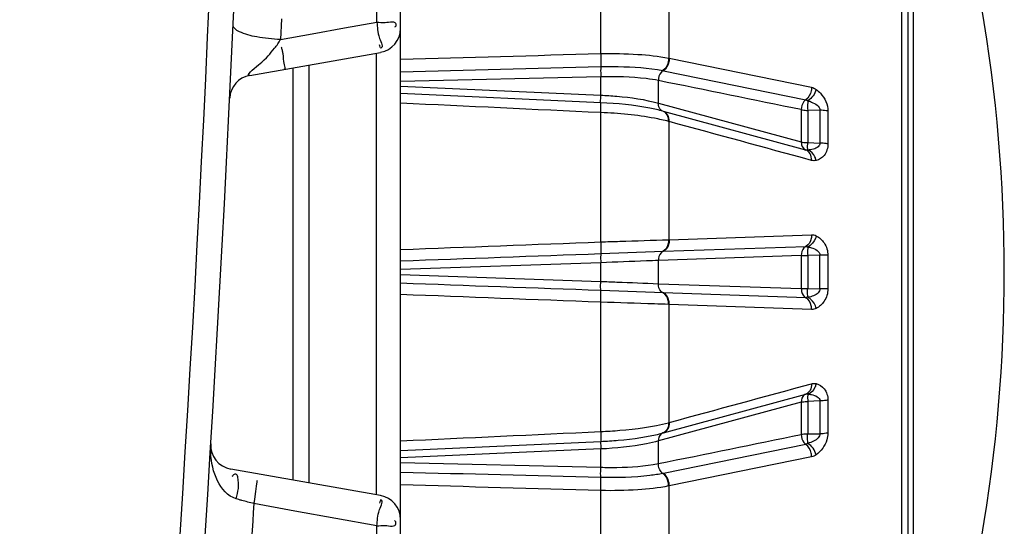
# Model space of a CAD drawing. Header units: millimetres. Extents: x 0 to 4000, y 0 to 3000.
# Tile 164 of 171: x 3323 to 3343, y 1669 to 1680. Entities that reach past the tile are written whole.
import ezdxf

# ---------------------------------------------------------------- set-up
doc = ezdxf.new("R2010")
doc.units = ezdxf.units.MM
doc.header["$LTSCALE"] = 219.99956
doc.layers.get('0').update_dxf_attribs({"linetype": 'CONTINUOUS'})
doc.layers.add('SUPERFICI', color=7, linetype='CONTINUOUS')

msp = doc.modelspace()

# ---------------------------------------------------------------- linework, layer by layer
at = {"color": 9, "linetype": 'CONTINUOUS'}
for p, q in [((3330.136, 1679.853), (3330.136, 1690.68)), ((3341.003, 1662.039), (3341.003, 1687.322)), ((3341.243, 1685.567), (3341.243, 1663.794)), ((3334.773, 1679.201), (3334.773, 1681.76)), ((3336.19, 1679.104), (3336.19, 1681.441)), ((3328.165, 1679.921), (3328.144, 1679.492)), ((3329.465, 1679.731), (3330.136, 1679.853)), ((3328.144, 1679.492), (3328.801, 1679.611)), ((3328.801, 1679.611), (3329.465, 1679.731)), ((3330.127, 1670.071), (3330.127, 1679.212)), ((3336.177, 1679.107), (3336.19, 1679.104)), ((3336.19, 1679.104), (3339.136, 1678.505)), ((3328.408, 1670.374), (3328.408, 1678.909)), ((3336.06, 1678.848), (3336.071, 1678.846)), ((3336.071, 1678.846), (3339.018, 1678.245)), ((3334.773, 1678.719), (3330.627, 1678.623)), ((3330.627, 1678.526), (3334.773, 1678.342)), ((3334.773, 1678.184), (3330.627, 1678.372)), ((3334.773, 1675.304), (3334.773, 1677.98)), ((3336.071, 1678.006), (3336.06, 1678.009)), ((3339.018, 1677.205), (3336.071, 1678.006)), ((3339.309, 1678.029), (3339.057, 1678.025)), ((3339.309, 1678.029), (3339.309, 1677.347)), ((3339.475, 1678.01), (3339.475, 1677.331)), ((3336.19, 1677.794), (3336.177, 1677.797)), ((3336.19, 1675.35), (3336.19, 1677.794)), ((3339.057, 1677.36), (3339.309, 1677.347)), ((3336.177, 1675.349), (3336.19, 1675.35)), ((3336.19, 1675.35), (3339.136, 1675.454)), ((3334.773, 1675.062), (3336.071, 1675.11)), ((3336.071, 1675.11), (3339.018, 1675.212)), ((3339.309, 1675.029), (3339.057, 1675.02)), ((3339.309, 1674.331), (3339.309, 1675.029)), ((3339.475, 1675.027), (3339.475, 1674.333)), ((3334.773, 1674.873), (3330.627, 1674.73)), ((3330.627, 1674.63), (3334.773, 1674.487)), ((3336.071, 1674.251), (3334.773, 1674.298)), ((3339.057, 1674.34), (3339.309, 1674.331)), ((3339.018, 1674.149), (3336.071, 1674.251)), ((3334.773, 1671.38), (3334.773, 1674.056)), ((3336.19, 1674.011), (3336.177, 1674.011)), ((3336.19, 1671.567), (3336.19, 1674.011)), ((3339.136, 1673.906), (3336.19, 1674.011)), ((3336.071, 1671.355), (3339.018, 1672.155)), ((3339.309, 1672.014), (3339.057, 1672.001)), ((3339.309, 1672.014), (3339.309, 1671.331)), ((3339.475, 1672.029), (3339.475, 1671.351)), ((3336.177, 1671.563), (3336.19, 1671.567)), ((3336.06, 1671.351), (3336.071, 1671.355)), ((3339.057, 1671.335), (3339.309, 1671.331)), ((3330.627, 1670.988), (3334.773, 1671.177)), ((3339.018, 1671.115), (3336.071, 1670.515)), ((3334.773, 1671.019), (3330.627, 1670.834)), ((3339.136, 1670.856), (3336.19, 1670.257)), ((3330.627, 1670.737), (3334.773, 1670.641)), ((3336.071, 1670.515), (3336.06, 1670.512)), ((3336.19, 1670.257), (3336.177, 1670.254)), ((3336.19, 1667.919), (3336.19, 1670.257)), ((3334.773, 1667.6), (3334.773, 1670.159)), ((3328.442, 1669.735), (3327.592, 1669.889)), ((3329.29, 1669.581), (3328.442, 1669.735)), ((3330.136, 1669.428), (3329.29, 1669.581)), ((3330.136, 1655.272), (3330.136, 1669.428))]:
    msp.add_line(p, q, dxfattribs=at)
at = {"color": 7, "linetype": 'CONTINUOUS'}
for p, q in [((3330.627, 1655.68), (3330.627, 1690.68)), ((3341.127, 1686.992), (3341.127, 1662.368)), ((3327.505, 1678.75), (3330.214, 1679.227)), ((3328.727, 1678.965), (3328.727, 1670.318)), ((3330.214, 1670.056), (3327.113, 1670.603))]:
    msp.add_line(p, q, dxfattribs=at)
at = {"color": 9, "linetype": 'CONTINUOUS'}
msp.add_arc((2777.731, 1704.779), 549.483, 347.061, 358.53362, dxfattribs=at)
at = {"color": 7, "linetype": 'CONTINUOUS'}
for centre, radius, start, end in [((2777.731, 1704.779), 550, 347.061, 358.53499), ((3310.727, 1674.68), 32.4, 340.3663, 19.6337), ((3330.127, 1679.72), 0.5, 280, 360), ((3327.592, 1678.257), 0.5, 100, 177.2386), ((3327.2, 1671.095), 0.5, 176.492, 260), ((3330.127, 1669.563), 0.5, 0, 80)]:
    msp.add_arc(centre, radius, start, end, dxfattribs=at)
at = {"color": 9, "linetype": 'CONTINUOUS'}
for points, knots in [([(3330.136, 1679.853), (3330.194, 1679.853), (3330.302, 1679.826), (3330.563, 1679.894), (3330.526, 1679.753), (3330.504, 1679.745)], [0, 0, 0, 0, 0.372219, 0.850158, 1, 1, 1, 1]), ([(3330.136, 1679.853), (3330.157, 1679.741), (3330.13, 1679.61), (3330.283, 1679.328), (3330.217, 1679.316)], [0, 0, 0, 0, 0.628286, 1, 1, 1, 1]), ([(3328.02, 1679.312), (3328.043, 1679.34), (3328.088, 1679.398), (3328.127, 1679.461), (3328.145, 1679.493)], [0, 0, 0, 0, 0.504407, 1, 1, 1, 1]), ([(3327.505, 1678.751), (3327.41, 1678.744), (3327.854, 1679.089), (3327.919, 1679.19), (3328.02, 1679.312)], [0, 0, 0, 0, 0.376456, 1, 1, 1, 1]), ([(3328.195, 1679.199), (3328.191, 1679.222), (3328.181, 1679.268), (3328.17, 1679.313), (3328.164, 1679.336)], [0, 0, 0, 0, 0.489187, 1, 1, 1, 1]), ([(3328.222, 1678.876), (3328.254, 1678.882), (3328.196, 1679.048), (3328.209, 1679.124), (3328.195, 1679.199)], [0, 0, 0, 0, 0.291071, 1, 1, 1, 1]), ([(3330.217, 1679.316), (3330.211, 1679.315), (3330.208, 1679.351), (3330.199, 1679.365), (3330.195, 1679.381)], [0, 0, 0, 0, 0.243869, 1, 1, 1, 1]), ([(3334.773, 1679.201), (3335.029, 1679.207), (3335.499, 1679.199), (3335.968, 1679.149), (3336.177, 1679.107)], [0, 0, 0, 0, 0.546004, 1, 1, 1, 1]), ([(3334.773, 1679.201), (3334.774, 1679.175), (3334.776, 1679.085), (3334.777, 1678.995), (3334.773, 1678.931)], [0, 0, 0, 0, 0.284809, 1, 1, 1, 1]), ([(3336.177, 1679.107), (3336.178, 1679.081), (3336.17, 1678.985), (3336.118, 1678.888), (3336.06, 1678.848)], [0, 0, 0, 0, 0.264357, 1, 1, 1, 1]), ([(3336.19, 1679.104), (3336.191, 1679.078), (3336.183, 1678.982), (3336.13, 1678.885), (3336.071, 1678.846)], [0, 0, 0, 0, 0.26384, 1, 1, 1, 1]), ([(3334.773, 1678.931), (3334.772, 1678.917), (3334.77, 1678.847), (3334.771, 1678.776), (3334.773, 1678.719)], [0, 0, 0, 0, 0.189903, 1, 1, 1, 1]), ([(3334.773, 1678.931), (3334.893, 1678.934), (3335.323, 1678.935), (3335.756, 1678.909), (3336.06, 1678.848)], [0, 0, 0, 0, 0.280394, 1, 1, 1, 1]), ([(3336.06, 1678.848), (3336.045, 1678.838), (3335.988, 1678.785), (3335.963, 1678.703), (3335.965, 1678.644)], [0, 0, 0, 0, 0.234034, 1, 1, 1, 1]), ([(3339.136, 1678.505), (3339.137, 1678.479), (3339.129, 1678.382), (3339.077, 1678.285), (3339.018, 1678.245)], [0, 0, 0, 0, 0.263347, 1, 1, 1, 1]), ([(3339.231, 1678.461), (3339.262, 1678.438), (3339.393, 1678.323), (3339.475, 1678.145), (3339.475, 1678.01)], [0, 0, 0, 0, 0.225905, 1, 1, 1, 1]), ([(3334.773, 1678.184), (3334.769, 1678.201), (3334.772, 1678.254), (3334.771, 1678.307), (3334.773, 1678.342)], [0, 0, 0, 0, 0.335312, 1, 1, 1, 1]), ([(3336.06, 1678.009), (3335.971, 1678.033), (3335.548, 1678.127), (3335.114, 1678.168), (3334.773, 1678.184)], [0, 0, 0, 0, 0.21175, 1, 1, 1, 1]), ([(3334.773, 1677.98), (3334.774, 1678.025), (3334.774, 1678.093), (3334.778, 1678.161), (3334.773, 1678.184)], [0, 0, 0, 0, 0.664312, 1, 1, 1, 1]), ([(3336.06, 1678.009), (3336.045, 1678.013), (3335.985, 1678.047), (3335.963, 1678.124), (3335.965, 1678.175)], [0, 0, 0, 0, 0.225301, 1, 1, 1, 1]), ([(3339.018, 1678.245), (3339.003, 1678.235), (3338.947, 1678.181), (3338.923, 1678.1), (3338.924, 1678.041)], [0, 0, 0, 0, 0.234358, 1, 1, 1, 1]), ([(3339.06, 1678.226), (3339.059, 1678.212), (3339.055, 1678.145), (3339.055, 1678.078), (3339.057, 1678.025)], [0, 0, 0, 0, 0.204473, 1, 1, 1, 1]), ([(3339.06, 1678.226), (3339.086, 1678.218), (3339.182, 1678.185), (3339.313, 1678.11), (3339.309, 1678.029)], [0, 0, 0, 0, 0.249448, 1, 1, 1, 1]), ([(3336.177, 1677.797), (3336.08, 1677.823), (3335.618, 1677.922), (3335.145, 1677.965), (3334.773, 1677.98)], [0, 0, 0, 0, 0.212102, 1, 1, 1, 1]), ([(3336.177, 1677.797), (3336.179, 1677.844), (3336.165, 1677.932), (3336.096, 1677.998), (3336.06, 1678.009)], [0, 0, 0, 0, 0.547206, 1, 1, 1, 1]), ([(3336.19, 1677.794), (3336.192, 1677.84), (3336.178, 1677.929), (3336.109, 1677.995), (3336.071, 1678.006)], [0, 0, 0, 0, 0.545684, 1, 1, 1, 1]), ([(3339.475, 1678.01), (3339.464, 1678.013), (3339.409, 1678.024), (3339.353, 1678.028), (3339.309, 1678.029)], [0, 0, 0, 0, 0.211815, 1, 1, 1, 1]), ([(3338.924, 1677.372), (3338.924, 1677.353), (3338.928, 1677.288), (3338.973, 1677.219), (3339.018, 1677.205)], [0, 0, 0, 0, 0.290635, 1, 1, 1, 1]), ([(3339.06, 1677.204), (3339.059, 1677.212), (3339.054, 1677.263), (3339.056, 1677.315), (3339.057, 1677.36)], [0, 0, 0, 0, 0.143338, 1, 1, 1, 1]), ([(3339.136, 1676.991), (3339.137, 1677.038), (3339.124, 1677.127), (3339.055, 1677.193), (3339.018, 1677.205)], [0, 0, 0, 0, 0.545689, 1, 1, 1, 1]), ([(3339.309, 1677.347), (3339.31, 1677.32), (3339.273, 1677.256), (3339.174, 1677.22), (3339.099, 1677.207), (3339.06, 1677.204)], [0, 0, 0, 0, 0.257338, 0.627397, 1, 1, 1, 1]), ([(3339.231, 1676.99), (3339.226, 1677.015), (3339.199, 1677.104), (3339.126, 1677.186), (3339.06, 1677.204)], [0, 0, 0, 0, 0.27419, 1, 1, 1, 1]), ([(3339.475, 1677.331), (3339.475, 1677.248), (3339.43, 1677.091), (3339.294, 1677.006), (3339.231, 1676.99)], [0, 0, 0, 0, 0.558686, 1, 1, 1, 1]), ([(3339.475, 1677.331), (3339.464, 1677.334), (3339.409, 1677.343), (3339.353, 1677.346), (3339.309, 1677.347)], [0, 0, 0, 0, 0.210665, 1, 1, 1, 1]), ([(3334.773, 1675.304), (3334.904, 1675.309), (3335.372, 1675.324), (3335.84, 1675.339), (3336.177, 1675.349)], [0, 0, 0, 0, 0.280749, 1, 1, 1, 1]), ([(3336.177, 1675.349), (3336.178, 1675.324), (3336.172, 1675.233), (3336.119, 1675.139), (3336.06, 1675.109)], [0, 0, 0, 0, 0.279019, 1, 1, 1, 1]), ([(3336.19, 1675.35), (3336.191, 1675.324), (3336.185, 1675.233), (3336.131, 1675.139), (3336.071, 1675.11)], [0, 0, 0, 0, 0.278253, 1, 1, 1, 1]), ([(3339.136, 1675.454), (3339.137, 1675.428), (3339.131, 1675.337), (3339.077, 1675.242), (3339.018, 1675.212)], [0, 0, 0, 0, 0.277863, 1, 1, 1, 1]), ([(3339.231, 1675.432), (3339.216, 1675.359), (3339.164, 1675.265), (3339.081, 1675.212), (3339.06, 1675.202)], [0, 0, 0, 0, 0.765765, 1, 1, 1, 1]), ([(3339.231, 1675.432), (3339.297, 1675.399), (3339.425, 1675.285), (3339.475, 1675.117), (3339.475, 1675.027)], [0, 0, 0, 0, 0.450504, 1, 1, 1, 1]), ([(3334.773, 1675.304), (3334.774, 1675.279), (3334.775, 1675.198), (3334.778, 1675.117), (3334.773, 1675.062)], [0, 0, 0, 0, 0.316844, 1, 1, 1, 1]), ([(3336.06, 1675.109), (3336.045, 1675.102), (3335.986, 1675.056), (3335.963, 1674.976), (3335.965, 1674.92)], [0, 0, 0, 0, 0.226636, 1, 1, 1, 1]), ([(3339.018, 1675.212), (3339.003, 1675.204), (3338.945, 1675.158), (3338.923, 1675.078), (3338.924, 1675.022)], [0, 0, 0, 0, 0.226779, 1, 1, 1, 1]), ([(3339.06, 1675.202), (3339.059, 1675.192), (3339.054, 1675.131), (3339.055, 1675.07), (3339.057, 1675.02)], [0, 0, 0, 0, 0.177656, 1, 1, 1, 1]), ([(3339.06, 1675.202), (3339.086, 1675.197), (3339.181, 1675.176), (3339.312, 1675.106), (3339.309, 1675.029)], [0, 0, 0, 0, 0.252355, 1, 1, 1, 1]), ([(3334.773, 1675.062), (3334.772, 1675.052), (3334.769, 1674.989), (3334.771, 1674.926), (3334.773, 1674.873)], [0, 0, 0, 0, 0.15814, 1, 1, 1, 1]), ([(3339.475, 1675.027), (3339.464, 1675.027), (3339.408, 1675.029), (3339.353, 1675.029), (3339.309, 1675.029)], [0, 0, 0, 0, 0.208671, 1, 1, 1, 1]), ([(3334.773, 1674.298), (3334.772, 1674.308), (3334.769, 1674.371), (3334.771, 1674.434), (3334.773, 1674.487)], [0, 0, 0, 0, 0.15814, 1, 1, 1, 1]), ([(3334.773, 1674.056), (3334.774, 1674.082), (3334.775, 1674.162), (3334.778, 1674.243), (3334.773, 1674.298)], [0, 0, 0, 0, 0.316842, 1, 1, 1, 1]), ([(3336.06, 1674.251), (3336.045, 1674.259), (3335.986, 1674.304), (3335.963, 1674.384), (3335.965, 1674.44)], [0, 0, 0, 0, 0.226636, 1, 1, 1, 1]), ([(3338.924, 1674.338), (3338.924, 1674.318), (3338.929, 1674.246), (3338.972, 1674.172), (3339.018, 1674.149)], [0, 0, 0, 0, 0.278098, 1, 1, 1, 1]), ([(3339.06, 1674.158), (3339.059, 1674.169), (3339.054, 1674.229), (3339.055, 1674.29), (3339.057, 1674.34)], [0, 0, 0, 0, 0.177656, 1, 1, 1, 1]), ([(3339.309, 1674.331), (3339.31, 1674.303), (3339.252, 1674.199), (3339.138, 1674.173), (3339.06, 1674.158)], [0, 0, 0, 0, 0.263043, 1, 1, 1, 1]), ([(3339.475, 1674.333), (3339.475, 1674.243), (3339.425, 1674.075), (3339.297, 1673.961), (3339.231, 1673.928)], [0, 0, 0, 0, 0.54974, 1, 1, 1, 1]), ([(3339.475, 1674.333), (3339.464, 1674.333), (3339.408, 1674.332), (3339.353, 1674.331), (3339.309, 1674.331)], [0, 0, 0, 0, 0.208671, 1, 1, 1, 1]), ([(3336.177, 1674.011), (3336.178, 1674.036), (3336.172, 1674.127), (3336.119, 1674.222), (3336.06, 1674.251)], [0, 0, 0, 0, 0.279019, 1, 1, 1, 1]), ([(3336.19, 1674.011), (3336.191, 1674.036), (3336.185, 1674.127), (3336.131, 1674.221), (3336.071, 1674.251)], [0, 0, 0, 0, 0.278253, 1, 1, 1, 1]), ([(3339.136, 1673.906), (3339.137, 1673.932), (3339.131, 1674.023), (3339.077, 1674.118), (3339.018, 1674.149)], [0, 0, 0, 0, 0.277863, 1, 1, 1, 1]), ([(3339.231, 1673.928), (3339.216, 1674.001), (3339.164, 1674.095), (3339.081, 1674.149), (3339.06, 1674.158)], [0, 0, 0, 0, 0.765765, 1, 1, 1, 1]), ([(3336.177, 1674.011), (3336.079, 1674.014), (3335.611, 1674.028), (3335.143, 1674.044), (3334.773, 1674.056)], [0, 0, 0, 0, 0.209058, 1, 1, 1, 1]), ([(3339.136, 1672.369), (3339.137, 1672.323), (3339.124, 1672.233), (3339.055, 1672.167), (3339.018, 1672.155)], [0, 0, 0, 0, 0.545689, 1, 1, 1, 1]), ([(3339.231, 1672.371), (3339.226, 1672.345), (3339.199, 1672.256), (3339.126, 1672.175), (3339.06, 1672.156)], [0, 0, 0, 0, 0.27419, 1, 1, 1, 1]), ([(3339.231, 1672.371), (3339.294, 1672.354), (3339.43, 1672.269), (3339.475, 1672.112), (3339.475, 1672.029)], [0, 0, 0, 0, 0.441548, 1, 1, 1, 1]), ([(3339.018, 1672.155), (3339.004, 1672.151), (3338.944, 1672.117), (3338.923, 1672.04), (3338.924, 1671.988)], [0, 0, 0, 0, 0.225136, 1, 1, 1, 1]), ([(3339.06, 1672.156), (3339.059, 1672.149), (3339.054, 1672.097), (3339.056, 1672.045), (3339.057, 1672.001)], [0, 0, 0, 0, 0.143338, 1, 1, 1, 1]), ([(3339.06, 1672.156), (3339.086, 1672.154), (3339.177, 1672.145), (3339.312, 1672.086), (3339.309, 1672.014)], [0, 0, 0, 0, 0.260245, 1, 1, 1, 1]), ([(3339.475, 1672.029), (3339.464, 1672.027), (3339.409, 1672.018), (3339.353, 1672.014), (3339.309, 1672.014)], [0, 0, 0, 0, 0.210667, 1, 1, 1, 1]), ([(3334.773, 1671.38), (3334.904, 1671.386), (3335.375, 1671.416), (3335.847, 1671.476), (3336.177, 1671.563)], [0, 0, 0, 0, 0.278689, 1, 1, 1, 1]), ([(3336.177, 1671.563), (3336.179, 1671.517), (3336.165, 1671.428), (3336.096, 1671.363), (3336.06, 1671.351)], [0, 0, 0, 0, 0.547206, 1, 1, 1, 1]), ([(3336.19, 1671.567), (3336.192, 1671.52), (3336.178, 1671.431), (3336.109, 1671.366), (3336.071, 1671.355)], [0, 0, 0, 0, 0.545684, 1, 1, 1, 1]), ([(3334.773, 1671.38), (3334.774, 1671.335), (3334.774, 1671.268), (3334.778, 1671.199), (3334.773, 1671.177)], [0, 0, 0, 0, 0.664326, 1, 1, 1, 1]), ([(3334.773, 1671.177), (3334.894, 1671.182), (3335.326, 1671.212), (3335.758, 1671.269), (3336.06, 1671.351)], [0, 0, 0, 0, 0.279038, 1, 1, 1, 1]), ([(3336.06, 1671.351), (3336.045, 1671.347), (3335.985, 1671.314), (3335.963, 1671.237), (3335.965, 1671.185)], [0, 0, 0, 0, 0.225301, 1, 1, 1, 1]), ([(3338.924, 1671.319), (3338.923, 1671.261), (3338.947, 1671.179), (3339.003, 1671.126), (3339.018, 1671.115)], [0, 0, 0, 0, 0.765642, 1, 1, 1, 1]), ([(3339.06, 1671.135), (3339.059, 1671.148), (3339.055, 1671.215), (3339.055, 1671.282), (3339.057, 1671.335)], [0, 0, 0, 0, 0.204473, 1, 1, 1, 1]), ([(3339.309, 1671.331), (3339.31, 1671.303), (3339.25, 1671.196), (3339.139, 1671.158), (3339.06, 1671.135)], [0, 0, 0, 0, 0.259288, 1, 1, 1, 1]), ([(3339.475, 1671.351), (3339.475, 1671.303), (3339.447, 1671.128), (3339.334, 1670.974), (3339.231, 1670.899)], [0, 0, 0, 0, 0.273626, 1, 1, 1, 1]), ([(3339.475, 1671.351), (3339.464, 1671.348), (3339.409, 1671.336), (3339.353, 1671.332), (3339.309, 1671.331)], [0, 0, 0, 0, 0.211818, 1, 1, 1, 1]), ([(3326.699, 1670.941), (3326.698, 1670.972), (3326.696, 1671.033), (3326.699, 1671.095), (3326.701, 1671.126)], [0, 0, 0, 0, 0.499893, 1, 1, 1, 1]), ([(3334.773, 1671.177), (3334.769, 1671.16), (3334.772, 1671.106), (3334.771, 1671.054), (3334.773, 1671.019)], [0, 0, 0, 0, 0.335311, 1, 1, 1, 1]), ([(3339.136, 1670.856), (3339.137, 1670.881), (3339.129, 1670.978), (3339.077, 1671.075), (3339.018, 1671.115)], [0, 0, 0, 0, 0.263347, 1, 1, 1, 1]), ([(3334.773, 1670.43), (3334.772, 1670.443), (3334.77, 1670.514), (3334.771, 1670.584), (3334.773, 1670.641)], [0, 0, 0, 0, 0.189903, 1, 1, 1, 1]), ([(3336.06, 1670.512), (3336.045, 1670.522), (3335.988, 1670.576), (3335.963, 1670.657), (3335.965, 1670.716)], [0, 0, 0, 0, 0.234034, 1, 1, 1, 1]), ([(3327.217, 1670.501), (3327.205, 1670.503), (3327.171, 1670.488), (3327.15, 1670.463), (3327.137, 1670.447)], [0, 0, 0, 0, 0.362295, 1, 1, 1, 1]), ([(3327.223, 1669.988), (3327.26, 1670.134), (3327.307, 1670.288), (3327.241, 1670.497), (3327.217, 1670.501)], [0, 0, 0, 0, 0.860361, 1, 1, 1, 1]), ([(3327.592, 1669.889), (3327.605, 1669.955), (3327.626, 1670.04), (3327.672, 1670.432), (3327.65, 1670.348)], [0, 0, 0, 0, 0.43875, 1, 1, 1, 1]), ([(3336.06, 1670.512), (3335.971, 1670.495), (3335.545, 1670.431), (3335.112, 1670.421), (3334.773, 1670.43)], [0, 0, 0, 0, 0.21041, 1, 1, 1, 1]), ([(3334.773, 1670.159), (3334.774, 1670.185), (3334.776, 1670.275), (3334.777, 1670.365), (3334.773, 1670.43)], [0, 0, 0, 0, 0.284808, 1, 1, 1, 1]), ([(3336.177, 1670.254), (3336.178, 1670.279), (3336.17, 1670.375), (3336.118, 1670.472), (3336.06, 1670.512)], [0, 0, 0, 0, 0.264357, 1, 1, 1, 1]), ([(3336.19, 1670.257), (3336.191, 1670.282), (3336.183, 1670.378), (3336.13, 1670.475), (3336.071, 1670.515)], [0, 0, 0, 0, 0.26384, 1, 1, 1, 1]), ([(3336.177, 1670.254), (3335.968, 1670.211), (3335.499, 1670.161), (3335.029, 1670.153), (3334.773, 1670.159)], [0, 0, 0, 0, 0.453861, 1, 1, 1, 1]), ([(3327.592, 1669.889), (3327.461, 1667.934), (3327.209, 1664.438), (3326.846, 1660.24), (3326.639, 1657.78), (3326.473, 1656.277), (3326.482, 1655.894), (3326.36, 1655.121), (3326.388, 1655.206)], [0, 0, 0, 0, 0.398875, 0.719787, 0.839722, 0.927906, 0.981833, 1, 1, 1, 1]), ([(3327.341, 1669.954), (3327.321, 1669.96), (3327.282, 1669.971), (3327.242, 1669.982), (3327.223, 1669.988)], [0, 0, 0, 0, 0.507889, 1, 1, 1, 1]), ([(3327.592, 1669.889), (3327.55, 1669.899), (3327.466, 1669.92), (3327.382, 1669.943), (3327.341, 1669.954)], [0, 0, 0, 0, 0.50582, 1, 1, 1, 1]), ([(3330.136, 1669.428), (3330.158, 1669.54), (3330.13, 1669.672), (3330.284, 1669.955), (3330.217, 1669.967)], [0, 0, 0, 0, 0.628002, 1, 1, 1, 1]), ([(3330.217, 1669.967), (3330.212, 1669.968), (3330.208, 1669.932), (3330.199, 1669.918), (3330.195, 1669.901)], [0, 0, 0, 0, 0.244029, 1, 1, 1, 1]), ([(3330.136, 1669.428), (3330.194, 1669.428), (3330.303, 1669.455), (3330.563, 1669.388), (3330.527, 1669.53), (3330.504, 1669.538)], [0, 0, 0, 0, 0.371472, 0.848624, 1, 1, 1, 1])]:
    msp.add_open_spline(points, degree=3, knots=knots, dxfattribs=at)
at = {"color": 7, "linetype": 'CONTINUOUS'}
msp.add_open_spline([(3327.291, 1679.654), (3327.256, 1679.672), (3327.201, 1679.701), (3327.162, 1679.761), (3327.163, 1679.786)], degree=3, knots=[0, 0, 0, 0, 0.615365, 1, 1, 1, 1], dxfattribs=at)
for points in [[(3327.651, 1679.546), (3327.528, 1679.569), (3327.404, 1679.599), (3327.291, 1679.654)], [(3328.144, 1679.493), (3327.979, 1679.499), (3327.813, 1679.515), (3327.651, 1679.546)]]:
    msp.add_open_spline(points, degree=3, dxfattribs=at)
at = {"color": 9, "linetype": 'CONTINUOUS'}
for points in [[(3330.627, 1679.084), (3332.009, 1679.124), (3333.391, 1679.163), (3334.773, 1679.201)], [(3330.627, 1678.826), (3332.009, 1678.861), (3333.391, 1678.896), (3334.773, 1678.931)], [(3339.231, 1678.461), (3339.211, 1678.366), (3339.144, 1678.274), (3339.06, 1678.226)], [(3339.136, 1678.505), (3339.17, 1678.498), (3339.202, 1678.481), (3339.231, 1678.461)], [(3334.773, 1677.98), (3333.391, 1678.045), (3332.009, 1678.109), (3330.627, 1678.174)], [(3339.018, 1678.245), (3339.033, 1678.242), (3339.049, 1678.235), (3339.058, 1678.222)], [(3339.136, 1676.991), (3338.154, 1677.259), (3337.172, 1677.526), (3336.19, 1677.794)], [(3339.06, 1677.204), (3339.047, 1677.201), (3339.03, 1677.201), (3339.02, 1677.21)], [(3339.231, 1676.99), (3339.2, 1676.982), (3339.166, 1676.983), (3339.136, 1676.991)], [(3339.136, 1675.454), (3339.168, 1675.455), (3339.202, 1675.447), (3339.231, 1675.432)], [(3330.627, 1675.145), (3332.009, 1675.199), (3333.391, 1675.252), (3334.773, 1675.304)], [(3339.018, 1675.212), (3339.032, 1675.212), (3339.049, 1675.209), (3339.058, 1675.198)], [(3330.627, 1674.912), (3332.009, 1674.962), (3333.391, 1675.012), (3334.773, 1675.062)], [(3334.773, 1674.298), (3333.391, 1674.348), (3332.009, 1674.398), (3330.627, 1674.448)], [(3334.773, 1674.056), (3333.391, 1674.109), (3332.009, 1674.162), (3330.627, 1674.215)], [(3339.06, 1674.158), (3339.048, 1674.152), (3339.031, 1674.146), (3339.02, 1674.154)], [(3339.231, 1673.928), (3339.202, 1673.914), (3339.168, 1673.905), (3339.136, 1673.906)], [(3336.19, 1671.567), (3337.172, 1671.834), (3338.154, 1672.102), (3339.136, 1672.369)], [(3339.136, 1672.369), (3339.166, 1672.378), (3339.2, 1672.379), (3339.231, 1672.371)], [(3339.018, 1672.155), (3339.031, 1672.159), (3339.049, 1672.161), (3339.058, 1672.151)], [(3330.627, 1671.186), (3332.009, 1671.251), (3333.391, 1671.316), (3334.773, 1671.38)], [(3339.06, 1671.135), (3339.049, 1671.126), (3339.033, 1671.115), (3339.02, 1671.121)], [(3339.231, 1670.899), (3339.211, 1670.994), (3339.144, 1671.086), (3339.06, 1671.135)], [(3326.839, 1670.359), (3326.751, 1670.538), (3326.708, 1670.741), (3326.699, 1670.941)], [(3339.231, 1670.899), (3339.202, 1670.879), (3339.17, 1670.863), (3339.136, 1670.856)], [(3334.773, 1670.43), (3333.391, 1670.464), (3332.009, 1670.499), (3330.627, 1670.535)], [(3327.223, 1669.988), (3327.052, 1670.038), (3326.917, 1670.199), (3326.839, 1670.359)], [(3334.773, 1670.159), (3333.391, 1670.198), (3332.009, 1670.237), (3330.627, 1670.276)]]:
    msp.add_open_spline(points, degree=3, dxfattribs=at)
at = {"layer": 'SUPERFICI', "color": 9, "linetype": 'CONTINUOUS'}
for p, q in [((3334.773, 1678.342), (3334.773, 1678.719)), ((3335.965, 1678.175), (3335.965, 1678.644)), ((3335.965, 1678.175), (3338.924, 1677.372)), ((3338.924, 1678.041), (3338.924, 1677.372)), ((3339.057, 1678.025), (3339.057, 1677.36)), ((3338.924, 1675.022), (3335.965, 1674.92)), ((3335.965, 1674.44), (3335.965, 1674.92)), ((3338.924, 1675.022), (3338.924, 1674.338)), ((3339.057, 1675.02), (3339.057, 1674.34)), ((3334.773, 1674.487), (3334.773, 1674.873)), ((3335.965, 1674.44), (3338.924, 1674.338)), ((3338.924, 1671.988), (3335.965, 1671.185)), ((3338.924, 1671.988), (3338.924, 1671.319)), ((3339.057, 1672.001), (3339.057, 1671.335)), ((3335.965, 1670.716), (3335.965, 1671.185)), ((3334.773, 1670.641), (3334.773, 1671.019))]:
    msp.add_line(p, q, dxfattribs=at)
for points, knots in [([(3335.965, 1678.644), (3335.882, 1678.661), (3335.488, 1678.719), (3335.087, 1678.727), (3334.773, 1678.719)], [0, 0, 0, 0, 0.210015, 1, 1, 1, 1]), ([(3334.773, 1678.342), (3334.885, 1678.336), (3335.285, 1678.308), (3335.686, 1678.253), (3335.965, 1678.175)], [0, 0, 0, 0, 0.279348, 1, 1, 1, 1]), ([(3338.924, 1678.041), (3338.933, 1678.039), (3338.977, 1678.029), (3339.022, 1678.026), (3339.057, 1678.025)], [0, 0, 0, 0, 0.211792, 1, 1, 1, 1]), ([(3338.924, 1677.372), (3338.933, 1677.37), (3338.977, 1677.363), (3339.022, 1677.36), (3339.057, 1677.36)], [0, 0, 0, 0, 0.210675, 1, 1, 1, 1]), ([(3335.965, 1674.92), (3335.882, 1674.917), (3335.485, 1674.901), (3335.087, 1674.885), (3334.773, 1674.873)], [0, 0, 0, 0, 0.208171, 1, 1, 1, 1]), ([(3338.924, 1675.022), (3338.933, 1675.022), (3338.978, 1675.021), (3339.022, 1675.02), (3339.057, 1675.02)], [0, 0, 0, 0, 0.208663, 1, 1, 1, 1]), ([(3334.773, 1674.487), (3334.885, 1674.483), (3335.282, 1674.468), (3335.679, 1674.452), (3335.965, 1674.44)], [0, 0, 0, 0, 0.281617, 1, 1, 1, 1]), ([(3338.924, 1674.338), (3338.933, 1674.339), (3338.978, 1674.34), (3339.022, 1674.34), (3339.057, 1674.34)], [0, 0, 0, 0, 0.208663, 1, 1, 1, 1]), ([(3338.924, 1671.988), (3338.933, 1671.99), (3338.977, 1671.997), (3339.022, 1672), (3339.057, 1672.001)], [0, 0, 0, 0, 0.210675, 1, 1, 1, 1]), ([(3338.924, 1671.319), (3338.933, 1671.322), (3338.977, 1671.331), (3339.022, 1671.334), (3339.057, 1671.335)], [0, 0, 0, 0, 0.211793, 1, 1, 1, 1]), ([(3335.965, 1671.185), (3335.883, 1671.162), (3335.491, 1671.074), (3335.089, 1671.034), (3334.773, 1671.019)], [0, 0, 0, 0, 0.211489, 1, 1, 1, 1]), ([(3334.773, 1670.641), (3334.885, 1670.638), (3335.283, 1670.637), (3335.683, 1670.66), (3335.965, 1670.716)], [0, 0, 0, 0, 0.280822, 1, 1, 1, 1])]:
    msp.add_open_spline(points, degree=3, knots=knots, dxfattribs=at)
for points in [[(3338.924, 1678.041), (3337.938, 1678.242), (3336.951, 1678.443), (3335.965, 1678.644)], [(3335.965, 1670.716), (3336.951, 1670.917), (3337.938, 1671.118), (3338.924, 1671.319)]]:
    msp.add_open_spline(points, degree=3, dxfattribs=at)

doc.saveas('drawing.dxf')
